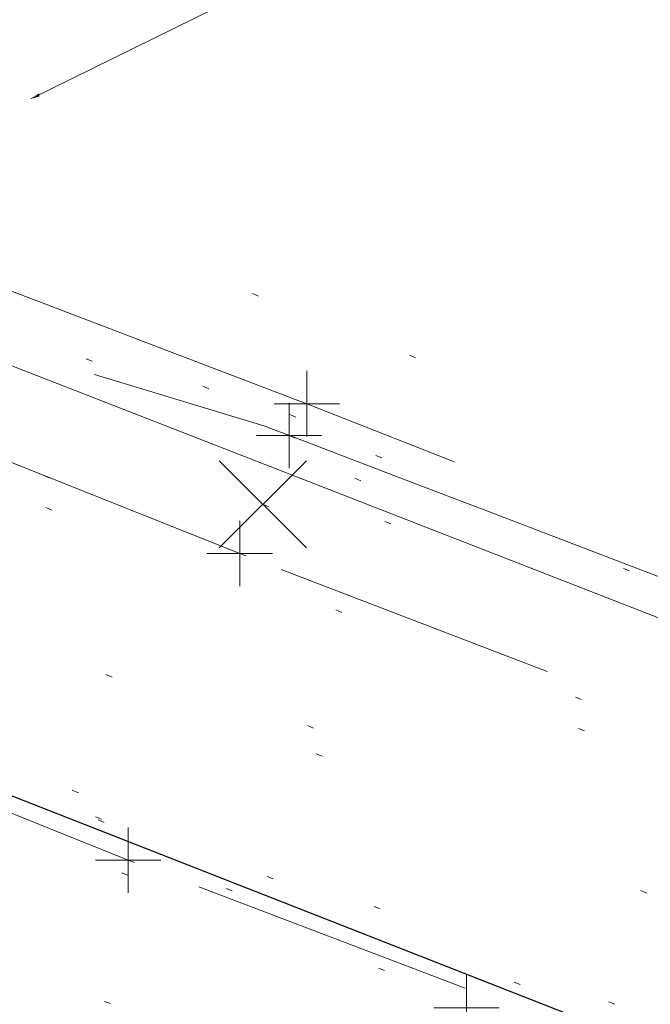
# Model space of a CAD drawing. Extents: x 413123 to 1465301, y 377724 to 504150.
# Tile 9 of 256: x 1463053 to 1463063, y 433284 to 433299. Entities that reach past the tile are written whole.
import ezdxf

# ---------------------------------------------------------------- set-up
doc = ezdxf.new("R2010")
doc.units = 0
doc.header["$MEASUREMENT"] = 0
for name, pattern in [('DGN Style 1', [8.732639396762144, 0.01453018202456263, -8.71810921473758]), ('DGN Style 3', [20.34225483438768, 14.53018202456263, -5.812072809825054]), ('DGN Style 5', [10.171127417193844, 4.35905460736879, -5.812072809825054]), ('ohcombex', [0])]:
    doc.linetypes.add(name, pattern=pattern)
for name, color, linetype, lineweight in [('DR_X_Text', 7, 'Continuous', 0), ('DT_X_Contour_Minor', 136, 'DGN Style 3', 0), ('DT_X_Terrain_Ground_Line', 92, 'DGN Style 3', 13), ('PV_X_Curb', 120, 'DGN Style 1', 0), ('PV_X_EOP', 7, 'DGN Style 3', 0), ('PV_X_Walk', 120, 'DGN Style 5', 0), ('SV_X_Random_Point (Construction)', 7, 'Continuous', 0), ('UT_X_Overhead_Combined', 30, 'ohcombex', 0)]:
    doc.layers.add(name, color=color, linetype=linetype, lineweight=lineweight)
for name, color, linetype, lineweight, transparency in [('SV_Observation (Construction)', 97, 'DGN Style 1', 0, 0.9), ('SV_Setup (Construction)', 4, 'Continuous', 30, 0.9), ('SV_X_Shot_Marker (Construction)', 40, 'Continuous', 0, 0.5)]:
    doc.layers.add(name, color=color, linetype=linetype, lineweight=lineweight, transparency=transparency)
doc.styles.add('X_Straight-Normal LS 0.50_0', font='calibril.ttf')
doc.dimstyles.new('X_Dec-0  Masked  Straight', dxfattribs={"dimtxt": 0.13999972, "dimasz": 0.13999972, "dimexe": 0.06999986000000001, "dimexo": 0.06999986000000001, "dimgap": 0.06999986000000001, "dimtad": 1, "dimdec": 0, "dimzin": 3, "dimdsep": 46, "dimtxsty": 'X_Straight-Normal LS 0.50_0', "dimcen": 0, "dimclrd": 7, "dimclre": 7, "dimaunit": 1, "dimadec": 4, "dimazin": 2, "dimtfac": 1, "dimtdec": 0, "dimtofl": 0, "dimtmove": 1, "dimatfit": 1, "dimfxl": 1, "dimtolj": 1, "dimtzin": 3, "dimlwd": 0, "dimlwe": 0, "dimarcsym": 0})

# ---------------------------------------------------------------- blocks, each defined once
blk = doc.blocks.new('SVPT_2621')
at = {"layer": 'SV_X_Shot_Marker (Construction)', "transparency": 33554495}
for p, q in [((0, 0.02499999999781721), (0, -0.02500000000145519)), ((-0.02499999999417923, -3.637978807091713e-12), (0.02500000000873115, -3.637978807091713e-12))]:
    blk.add_line(p, q, dxfattribs=at)
blk.add_point((0, -3.637978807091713e-12), dxfattribs=at)
blk = doc.blocks.new('SVPT_2625')
at = {"layer": 'SV_X_Shot_Marker (Construction)', "transparency": 33554495}
for p, q in [((0, 0.02500000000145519), (0, -0.02500000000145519)), ((-0.02499999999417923, 0), (0.02500000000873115, 0))]:
    blk.add_line(p, q, dxfattribs=at)
blk.add_point((0, 0), dxfattribs=at)
blk = doc.blocks.new('SVPT_2626')
at = {"layer": 'SV_X_Shot_Marker (Construction)', "transparency": 33554495}
for p, q in [((0, 0.02500000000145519), (0, -0.02499999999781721)), ((-0.02500000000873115, 3.637978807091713e-12), (0.02499999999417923, 3.637978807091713e-12))]:
    blk.add_line(p, q, dxfattribs=at)
blk.add_point((0, 3.637978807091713e-12), dxfattribs=at)
blk = doc.blocks.new('X_570')
at = {"layer": 'SV_X_Random_Point (Construction)', "color": 7, "linetype": 'Continuous', "lineweight": 0, "transparency": 33554559}
for p, q in [((-0.03333333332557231, -0.03337499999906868), (0.03333333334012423, 0.03337499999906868)), ((-0.03333333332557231, 0.03337499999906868), (0.03333333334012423, -0.03337499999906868))]:
    blk.add_line(p, q, dxfattribs=at)
blk = doc.blocks.new('SVPT_2627')
at = {"layer": 'SV_X_Shot_Marker (Construction)', "transparency": 33554495}
for p, q in [((0, 0.02500000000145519), (0, -0.02500000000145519)), ((-0.02500000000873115, 0), (0.02499999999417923, 0))]:
    blk.add_line(p, q, dxfattribs=at)
blk.add_point((0, 0), dxfattribs=at)
blk = doc.blocks.new('SVPT_2628')
at = {"layer": 'SV_X_Shot_Marker (Construction)', "transparency": 33554495}
for p, q in [((0, 0.02500000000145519), (0, -0.02500000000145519)), ((-0.02500000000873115, 0), (0.02499999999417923, 0))]:
    blk.add_line(p, q, dxfattribs=at)
blk.add_point((0, 0), dxfattribs=at)
blk = doc.blocks.new('*U5554', base_point=(1463158.719041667, 433438.2508333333, 579.5851666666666))
at = {"layer": 'DT_X_Contour_Minor', "elevation": 570.9999999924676, "flags": 128}
blk.add_lwpolyline([(1463009.796472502, 433261.168875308), (1463011.78215817, 433264.6803894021), (1463012.18799321, 433265.3971872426), (1463012.554490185, 433266.042646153), (1463012.881649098, 433266.6167661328), (1463013.169469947, 433267.1195471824), (1463014.420845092, 433269.2994012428), (1463019.893459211, 433272.9254937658), (1463020.153204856, 433274.935593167), (1463020.202159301, 433275.3127671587), (1463020.237703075, 433275.5828179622), (1463020.259836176, 433275.7457455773), (1463020.268558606, 433275.801550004), (1463020.273937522, 433275.8075308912), (1463020.286973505, 433275.8255635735), (1463020.322047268, 433275.8751759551), (1463020.37915881, 433275.9563680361), (1463020.458308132, 433276.0691398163), (1463020.698756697, 433276.4119708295), (1463020.868266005, 433276.5477448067), (1463021.196457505, 433276.6979434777), (1463021.683331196, 433276.862566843), (1463022.32888708, 433277.0416149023), (1463024.261945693, 433277.5383093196), (1463024.897747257, 433277.7013984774), (1463025.355357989, 433277.8181451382), (1463025.634777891, 433277.8885493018), (1463025.73600696, 433277.9126109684), (1463025.792630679, 433277.9167662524), (1463025.810514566, 433277.9236829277), (1463025.952399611, 433278.0738978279), (1463026.370390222, 433278.5215782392), (1463027.064486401, 433279.2667241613), (1463028.034688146, 433280.3093355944), (1463033.206542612, 433285.8689418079), (1463036.811969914, 433288.1031858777), (1463037.519382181, 433288.5539021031), (1463038.096435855, 433288.9485176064), (1463038.543130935, 433289.2870323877), (1463038.85946742, 433289.5694464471), (1463039.529219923, 433290.2477496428), (1463039.763360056, 433290.4733799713), (1463039.963466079, 433290.6415435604), (1463040.129537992, 433290.7522404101), (1463040.261575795, 433290.8054705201), (1463040.568297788, 433290.8707951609), (1463040.712714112, 433290.8856973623), (1463040.915921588, 433290.8814104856), (1463041.177920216, 433290.8579345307), (1463041.498709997, 433290.8152694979), (1463043.132908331, 433290.5713914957), (1463043.812184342, 433291.1962678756), (1463043.979676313, 433291.3734929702), (1463044.191033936, 433291.6373640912), (1463044.446257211, 433291.9878812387), (1463044.745346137, 433292.4250444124), (1463046.243447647, 433294.6673132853), (1463047.752313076, 433294.8105423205), (1463048.054738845, 433294.8353149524), (1463048.315359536, 433294.848248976), (1463048.534175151, 433294.8493443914), (1463048.71118569, 433294.8386011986), (1463049.127473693, 433294.794167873), (1463049.408280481, 433294.7356881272), (1463049.938484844, 433294.5935738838), (1463050.718086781, 433294.3678251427), (1463051.747086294, 433294.0584419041), (1463057.131011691, 433292.4195062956), (1463057.385113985, 433292.3253271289), (1463057.433293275, 433292.3074966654), (1463057.468930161, 433292.2943677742), (1463057.492024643, 433292.2859404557), (1463057.502576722, 433292.2822147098), (1463057.513992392, 433292.2785481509), (1463057.714762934, 433292.2018868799), (1463058.308512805, 433291.974652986), (1463059.295242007, 433291.5968464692), (1463060.674950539, 433291.0684673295), (1463064.878145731, 433289.4586927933), (1463066.328404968, 433288.9036778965), (1463067.526786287, 433288.4459641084), (1463068.473289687, 433288.0855514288), (1463069.167915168, 433287.8224398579), (1463070.684412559, 433287.2505438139), (1463071.409318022, 433286.9757210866), (1463072.446661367, 433286.5801749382), (1463073.796442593, 433286.0639053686), (1463075.458661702, 433285.4269123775), (1463080.307829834, 433283.5672998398), (1463082.112742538, 433282.8765559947), (1463083.890604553, 433282.1990338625), (1463085.641415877, 433281.5347334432), (1463087.365176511, 433280.8836547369), (1463091.925803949, 433279.1650738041), (1463093.522109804, 433278.5610658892), (1463094.89055679, 433278.0379778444), (1463096.031144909, 433277.5958096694), (1463096.943874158, 433277.2345613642), (1463099.074007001, 433276.3791257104), (1463100.004027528, 433276.0082480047), (1463101.196489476, 433275.5371916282), (1463102.651392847, 433274.9659565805), (1463104.36873764, 433274.294542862), (1463109.298245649, 433272.3705347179), (1463111.0014606, 433271.7017367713), (1463112.413974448, 433271.1383490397), (1463113.535787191, 433270.680371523), (1463114.366898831, 433270.3278042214), (1463116.195595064, 433269.5281717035), (1463116.827831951, 433269.2529667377), (1463117.353020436, 433269.0270762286), (1463117.771160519, 433268.8505001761), (1463118.0822522, 433268.7232385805), (1463118.769098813, 433268.449626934), (1463119.233134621, 433268.2659624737), (1463120.110107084, 433267.9201778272), (1463121.400016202, 433267.4122729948), (1463123.102861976, 433266.7422479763), (1463128.194366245, 433264.7393543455), (1463129.906589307, 433264.0691726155), (1463131.22463029, 433263.5607976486), (1463132.148489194, 433263.2142294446), (1463132.67816602, 433263.0294680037), (1463133.565061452, 433262.7525131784), (1463134.136427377, 433262.5542813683), (1463135.185353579, 433262.1673020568), (1463136.711840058, 433261.5915752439), (1463138.715886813, 433260.8271009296), (1463149.18241232, 433256.819143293)], dxfattribs=at)

msp = doc.modelspace()

# ---------------------------------------------------------------- linework, layer by layer
at = {"layer": 'PV_X_Curb'}
for points, knots in [([(1463034.114341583, 433358.5354235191, 570.967442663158), (1463034.382762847, 433357.8525596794, 570.9829174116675), (1463034.902669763, 433356.6746703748, 570.9791408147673), (1463036.322057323, 433354.5205973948, 570.6849760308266), (1463037.748960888, 433352.2020754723, 570.6878951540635), (1463040.018756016, 433349.1857511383, 570.9427811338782), (1463042.639031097, 433346.7780487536, 570.7955674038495), (1463044.970687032, 433345.5933757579, 570.8824061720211), (1463045.921303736, 433345.2188641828, 570.878208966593), (1463051.106075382, 433343.1762354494, 570.8553169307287), (1463056.290847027, 433341.1336067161, 570.8324248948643), (1463061.475618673, 433339.0909779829, 570.809532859), (1463062.018547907, 433338.9041474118, 570.7725412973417), (1463062.561477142, 433338.7173168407, 570.7355497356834), (1463063.104406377, 433338.5304862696, 570.6985581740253), (1463069.657625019, 433335.9461940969, 570.7210719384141), (1463076.21084366, 433333.3619019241, 570.7435857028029), (1463082.764062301, 433330.7776097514, 570.7660994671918), (1463087.246478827, 433329.0023655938, 570.8028168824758), (1463091.728895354, 433327.2271214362, 570.8395342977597), (1463096.211311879, 433325.4518772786, 570.8762517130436), (1463096.878442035, 433325.1897515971, 570.9638925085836), (1463097.545572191, 433324.9276259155, 571.0515333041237), (1463098.212702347, 433324.6655002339, 571.1391740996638), (1463104.831686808, 433322.094946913, 571.1640382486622), (1463111.45067127, 433319.524393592, 571.1889023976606), (1463118.069655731, 433316.953840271, 571.2137665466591), (1463125.957183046, 433313.9138789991, 571.1851535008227), (1463133.844710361, 433310.8739177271, 571.1565404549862), (1463141.732237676, 433307.8339564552, 571.1279274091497), (1463145.767175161, 433306.241790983, 571.1313455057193), (1463149.802112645, 433304.6496255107, 571.134763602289), (1463153.83705013, 433303.0574600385, 571.1381816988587), (1463154.355066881, 433302.8054079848, 571.0924572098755), (1463154.873083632, 433302.5533559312, 571.0467327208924), (1463155.391100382, 433302.3013038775, 571.0010082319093), (1463159.740180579, 433300.5574304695, 571.007755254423), (1463164.089260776, 433298.8135570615, 571.0145022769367), (1463168.438340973, 433297.0696836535, 571.0212492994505), (1463173.76020955, 433294.9893866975, 571.0517121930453), (1463179.082078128, 433292.9090897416, 571.0821750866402), (1463184.403946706, 433290.8287927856, 571.1126379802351), (1463184.927832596, 433290.6024130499, 571.183469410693), (1463185.451718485, 433290.3760333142, 571.254300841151), (1463185.975604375, 433290.1496535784, 571.3251322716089), (1463193.283059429, 433287.4009373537, 571.3274320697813), (1463200.590514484, 433284.6522211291, 571.3297318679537), (1463207.897969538, 433281.9035049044, 571.3320316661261), (1463214.611583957, 433279.3049910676, 571.3660593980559), (1463221.325198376, 433276.7064772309, 571.4000871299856), (1463228.038812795, 433274.1079633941, 571.4341148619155), (1463234.876881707, 433271.4003319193, 571.5030017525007), (1463241.714950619, 433268.6927004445, 571.5718886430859), (1463248.553019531, 433265.9850689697, 571.6407755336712), (1463252.53367608, 433264.4224603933, 571.6987979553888), (1463256.514332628, 433262.8598518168, 571.7568203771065), (1463260.494989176, 433261.2972432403, 571.8148427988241), (1463261.18962272, 433261.0748617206, 571.7422662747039), (1463261.884256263, 433260.8524802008, 571.6696897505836), (1463262.578889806, 433260.6300986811, 571.5971132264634), (1463267.974277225, 433258.4984942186, 571.5913249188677), (1463273.369664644, 433256.3668897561, 571.5855366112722), (1463278.765052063, 433254.2352852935, 571.5797483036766), (1463284.039124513, 433252.1341649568, 571.626583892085), (1463289.313196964, 433250.0330446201, 571.6734194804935), (1463294.587269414, 433247.9319242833, 571.7202550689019), (1463295.147837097, 433247.7325865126, 571.8045569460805), (1463295.70840478, 433247.533248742, 571.8888588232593), (1463296.268972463, 433247.3339109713, 571.9731607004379), (1463303.262539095, 433244.6091737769, 572.0038664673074), (1463310.256105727, 433241.8844365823, 572.034572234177), (1463317.249672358, 433239.1596993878, 572.0652780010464), (1463324.8255847, 433236.206749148, 572.1003223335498), (1463332.401497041, 433233.2537989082, 572.1353666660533), (1463339.977409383, 433230.3008486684, 572.1704109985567), (1463346.624217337, 433227.6724527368, 572.1699621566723), (1463353.271025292, 433225.044056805, 572.1695133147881), (1463359.917833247, 433222.4156608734, 572.1690644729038), (1463363.666535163, 433220.9685334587, 572.1740861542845), (1463367.415237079, 433219.521406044, 572.1791078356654), (1463371.163938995, 433218.0742786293, 572.1841295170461), (1463371.754596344, 433217.8301906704, 572.1047293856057), (1463372.345253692, 433217.5861027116, 572.0253292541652), (1463372.935911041, 433217.3420147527, 571.9459291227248), (1463380.338603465, 433214.4611246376, 571.9041823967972), (1463387.741295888, 433211.5802345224, 571.8624356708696), (1463395.143988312, 433208.6993444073, 571.8206889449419), (1463403.121855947, 433205.5721027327, 571.8539167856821), (1463411.099723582, 433202.4448610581, 571.8871446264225), (1463419.077591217, 433199.3176193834, 571.9203724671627), (1463419.407565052, 433199.1647159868, 571.9396248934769), (1463419.737538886, 433199.0118125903, 571.9588773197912), (1463420.067512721, 433198.8589091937, 571.9781297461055)], [0, 0, 0, 0, 0.004163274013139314, 0.007301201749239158, 0.0146979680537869, 0.01957460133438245, 0.02877745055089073, 0.03448275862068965, 0.03448275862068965, 0.03448275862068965, 0.06896551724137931, 0.06896551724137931, 0.06896551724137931, 0.1034482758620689, 0.1034482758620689, 0.1034482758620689, 0.1379310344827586, 0.1379310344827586, 0.1379310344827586, 0.1724137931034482, 0.1724137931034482, 0.1724137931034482, 0.2068965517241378, 0.2068965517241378, 0.2068965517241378, 0.2413793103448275, 0.2413793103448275, 0.2413793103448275, 0.2758620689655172, 0.2758620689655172, 0.2758620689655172, 0.3103448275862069, 0.3103448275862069, 0.3103448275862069, 0.3448275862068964, 0.3448275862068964, 0.3448275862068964, 0.3793103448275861, 0.3793103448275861, 0.3793103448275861, 0.4137931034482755, 0.4137931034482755, 0.4137931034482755, 0.4482758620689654, 0.4482758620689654, 0.4482758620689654, 0.4827586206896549, 0.4827586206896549, 0.4827586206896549, 0.5172413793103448, 0.5172413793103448, 0.5172413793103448, 0.5517241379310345, 0.5517241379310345, 0.5517241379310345, 0.5862068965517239, 0.5862068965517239, 0.5862068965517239, 0.6206896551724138, 0.6206896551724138, 0.6206896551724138, 0.6551724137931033, 0.6551724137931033, 0.6551724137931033, 0.6896551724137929, 0.6896551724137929, 0.6896551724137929, 0.7241379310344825, 0.7241379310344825, 0.7241379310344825, 0.7586206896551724, 0.7586206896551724, 0.7586206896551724, 0.7931034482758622, 0.7931034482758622, 0.7931034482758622, 0.8275862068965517, 0.8275862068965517, 0.8275862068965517, 0.8620689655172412, 0.8620689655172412, 0.8620689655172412, 0.8965517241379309, 0.8965517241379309, 0.8965517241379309, 0.9310344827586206, 0.9310344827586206, 0.9310344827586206, 0.9655172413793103, 0.9655172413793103, 0.9655172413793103, 1, 1, 1, 1]), ([(1463694.730807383, 433042.1012902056, 573.2000085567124), (1463688.122071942, 433044.6665198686, 573.2117681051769), (1463681.5133365, 433047.2317495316, 573.2235276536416), (1463674.904601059, 433049.7969791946, 573.2352872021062), (1463669.906627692, 433051.7384291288, 573.2422034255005), (1463664.908654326, 433053.679879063, 573.249119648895), (1463659.910680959, 433055.6213289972, 573.2560358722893), (1463659.31440991, 433055.8530469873, 573.3282538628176), (1463658.718138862, 433056.0847649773, 573.400471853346), (1463658.121867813, 433056.3164829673, 573.4726898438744), (1463656.811811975, 433056.8455353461, 573.4691755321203), (1463655.501756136, 433057.3745877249, 573.4656612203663), (1463654.191700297, 433057.9036401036, 573.4621469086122), (1463647.078403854, 433060.7016199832, 573.4311409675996), (1463639.965107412, 433063.4995998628, 573.4001350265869), (1463632.851810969, 433066.2975797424, 573.3691290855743), (1463626.603526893, 433068.7760307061, 573.3262890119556), (1463620.355242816, 433071.25448167, 573.2834489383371), (1463614.10695874, 433073.7329326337, 573.2406088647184), (1463606.821724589, 433076.5483492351, 573.1778320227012), (1463599.536490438, 433079.3637658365, 573.1150551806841), (1463592.251256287, 433082.1791824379, 573.052278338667), (1463585.048675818, 433085.0513616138, 572.9767093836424), (1463577.846095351, 433087.9235407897, 572.901140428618), (1463570.643514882, 433090.7957199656, 572.8255714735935), (1463568.520856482, 433091.6009161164, 572.8136526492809), (1463566.398198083, 433092.4061122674, 572.8017338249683), (1463564.275539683, 433093.2113084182, 572.7898150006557), (1463563.658286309, 433093.4932407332, 572.723361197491), (1463563.041032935, 433093.7751730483, 572.6569073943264), (1463562.423779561, 433094.0571053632, 572.5904535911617), (1463557.897842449, 433095.8076798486, 572.5495712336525), (1463553.371905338, 433097.5582543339, 572.5086888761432), (1463548.845968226, 433099.3088288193, 572.4678065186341), (1463541.746736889, 433102.0973839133, 572.4116307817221), (1463534.647505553, 433104.8859390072, 572.3554550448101), (1463527.548274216, 433107.6744941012, 572.2992793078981), (1463527.099574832, 433107.8541490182, 572.3819727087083), (1463526.650875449, 433108.0338039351, 572.4646661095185), (1463526.202176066, 433108.2134588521, 572.5473595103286), (1463518.442801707, 433111.2934591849, 572.5872886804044), (1463510.683427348, 433114.3734595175, 572.6272178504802), (1463502.924052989, 433117.4534598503, 572.6671470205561), (1463495.101662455, 433120.5759616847, 572.6180249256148), (1463487.279271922, 433123.6984635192, 572.5689028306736), (1463479.456881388, 433126.8209653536, 572.5197807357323), (1463474.540841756, 433128.7396558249, 572.5305568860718), (1463469.624802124, 433130.6583462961, 572.5413330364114), (1463464.708762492, 433132.5770367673, 572.5521091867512), (1463464.15178183, 433132.7738995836, 572.4839343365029), (1463463.594801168, 433132.9707623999, 572.4157594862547), (1463463.037820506, 433133.1676252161, 572.3475846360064), (1463455.395093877, 433136.1460172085, 572.2965798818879), (1463447.752367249, 433139.1244092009, 572.2455751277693), (1463440.10964062, 433142.1028011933, 572.1945703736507), (1463439.463345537, 433142.3911085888, 572.2249332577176), (1463438.817050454, 433142.6794159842, 572.2552961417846), (1463438.170755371, 433142.9677233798, 572.2856590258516), (1463431.589276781, 433145.5431962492, 572.3185177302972), (1463425.007798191, 433148.1186691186, 572.351376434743), (1463418.4263196, 433150.6941419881, 572.3842351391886), (1463413.565512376, 433152.6091060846, 572.3506952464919), (1463408.704705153, 433154.5240701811, 572.3171553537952), (1463403.843897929, 433156.4390342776, 572.2836154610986), (1463402.295983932, 433157.0721267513, 572.2966227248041), (1463400.748069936, 433157.7052192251, 572.3096299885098), (1463399.20015594, 433158.3383116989, 572.3226372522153), (1463398.571326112, 433158.6030358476, 572.2531442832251), (1463397.942496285, 433158.8677599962, 572.1836513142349), (1463397.313666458, 433159.1324841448, 572.1141583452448), (1463389.499427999, 433162.1494767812, 572.1431257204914), (1463381.68518954, 433165.1664694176, 572.172093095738), (1463373.87095108, 433168.1834620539, 572.2010604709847), (1463373.202610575, 433168.4242856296, 572.2485422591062), (1463372.53427007, 433168.6651092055, 572.2960240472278), (1463371.865929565, 433168.9059327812, 572.3435058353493), (1463366.852918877, 433170.8940812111, 572.309207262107), (1463361.839908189, 433172.882229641, 572.2749086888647), (1463356.826897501, 433174.8703780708, 572.2406101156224), (1463350.263613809, 433177.4130764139, 572.2105829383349), (1463343.700330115, 433179.955774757, 572.1805557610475), (1463337.137046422, 433182.4984731, 572.1505285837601), (1463332.732110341, 433184.1753668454, 572.1399057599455), (1463328.327174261, 433185.8522605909, 572.129282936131), (1463323.922238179, 433187.5291543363, 572.1186601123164), (1463323.550514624, 433187.6736224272, 572.0672464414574), (1463323.17879107, 433187.8180905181, 572.0158327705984), (1463322.807067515, 433187.9625586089, 571.9644190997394), (1463314.242457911, 433191.4677850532, 571.9189611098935), (1463305.677848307, 433194.9730114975, 571.8735031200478), (1463297.113238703, 433198.4782379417, 571.8280451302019), (1463296.447798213, 433198.6498683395, 571.8729159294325), (1463295.782357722, 433198.8214987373, 571.917786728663), (1463295.116917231, 433198.9931291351, 571.9626575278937), (1463288.43623397, 433201.6173953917, 571.9595616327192), (1463281.755550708, 433204.2416616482, 571.9564657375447), (1463275.074867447, 433206.8659279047, 571.9533698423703), (1463270.698621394, 433208.5836220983, 571.955071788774), (1463266.322375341, 433210.3013162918, 571.9567737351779), (1463261.946129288, 433212.0190104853, 571.9584756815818), (1463261.255964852, 433212.2907585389, 571.8814296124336), (1463260.565800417, 433212.5625065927, 571.8043835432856), (1463259.875635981, 433212.8342546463, 571.7273374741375), (1463253.221984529, 433215.4661261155, 571.684237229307), (1463246.568333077, 433218.0979975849, 571.6411369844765), (1463239.914681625, 433220.7298690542, 571.5980367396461), (1463232.697418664, 433223.5591135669, 571.584901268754), (1463225.480155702, 433226.3883580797, 571.5717657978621), (1463218.262892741, 433229.2176025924, 571.5586303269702), (1463212.689928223, 433231.3845503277, 571.501804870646), (1463207.116963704, 433233.5514980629, 571.4449794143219), (1463201.543999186, 433235.7184457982, 571.3881539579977), (1463197.702392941, 433237.2969398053, 571.3824755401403), (1463193.860786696, 433238.8754338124, 571.376797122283), (1463190.01918045, 433240.4539278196, 571.3711187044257), (1463189.420555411, 433240.6641899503, 571.4587546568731), (1463188.821930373, 433240.874452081, 571.5463906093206), (1463188.223305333, 433241.0847142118, 571.6340265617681), (1463185.054584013, 433242.3131517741, 571.6250500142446), (1463181.885862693, 433243.5415893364, 571.6160734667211), (1463178.717141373, 433244.7700268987, 571.6070969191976), (1463171.181422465, 433247.7347391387, 571.5342143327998), (1463163.645703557, 433250.6994513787, 571.4613317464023), (1463156.10998465, 433253.6641636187, 571.3884491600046), (1463148.761307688, 433256.5197229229, 571.322577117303), (1463141.412630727, 433259.3752822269, 571.2567050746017), (1463134.063953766, 433262.2308415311, 571.1908330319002), (1463126.984343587, 433264.9936274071, 571.2120531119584), (1463119.904733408, 433267.756413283, 571.2332731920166), (1463112.82512323, 433270.519199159, 571.2544932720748), (1463106.948373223, 433272.8554993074, 571.272380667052), (1463101.071623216, 433275.1917994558, 571.290268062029), (1463095.19487321, 433277.5280996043, 571.3081554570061), (1463087.382378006, 433280.5556578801, 571.2445784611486), (1463079.569882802, 433283.583216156, 571.1810014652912), (1463071.757387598, 433286.6107744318, 571.1174244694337), (1463067.011834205, 433288.4980060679, 571.0790224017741), (1463062.266280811, 433290.385237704, 571.0406203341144), (1463057.520727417, 433292.27246934, 571.0022182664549), (1463052.596696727, 433294.1302708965, 570.9741905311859), (1463047.672666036, 433295.988072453, 570.946162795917), (1463042.748635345, 433297.8458740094, 570.9181350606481), (1463040.996474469, 433298.028892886, 570.6600759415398), (1463037.884741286, 433298.0614564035, 570.3732611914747), (1463033.533792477, 433297.4811137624, 570.213053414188), (1463028.578927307, 433295.8351240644, 570.8846791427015), (1463025.750437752, 433293.3300609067, 570.5443428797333), (1463024.222435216, 433291.00068514, 570.5092220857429), (1463023.412434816, 433289.7658735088, 570.490604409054), (1463022.602434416, 433288.5310618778, 570.4719867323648), (1463021.792434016, 433287.2962502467, 570.4533690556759), (1463021.001432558, 433285.3732457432, 570.5012869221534), (1463020.2104311, 433283.4502412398, 570.549204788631), (1463019.419429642, 433281.5272367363, 570.5971226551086), (1463018.531487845, 433279.3825151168, 570.6481372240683), (1463017.643546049, 433277.2377934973, 570.6991517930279), (1463016.755604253, 433275.0930718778, 570.7501663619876), (1463014.741467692, 433270.0950215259, 570.9656913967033), (1463012.727331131, 433265.096971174, 571.181216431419), (1463010.71319457, 433260.0989208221, 571.3967414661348)], [0, 0, 0, 0, 0.01923076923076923, 0.01923076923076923, 0.01923076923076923, 0.03846153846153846, 0.03846153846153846, 0.03846153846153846, 0.05769230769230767, 0.05769230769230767, 0.05769230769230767, 0.07692307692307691, 0.07692307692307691, 0.07692307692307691, 0.09615384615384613, 0.09615384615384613, 0.09615384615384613, 0.1153846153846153, 0.1153846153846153, 0.1153846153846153, 0.1346153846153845, 0.1346153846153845, 0.1346153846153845, 0.1538461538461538, 0.1538461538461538, 0.1538461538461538, 0.1730769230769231, 0.1730769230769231, 0.1730769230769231, 0.1923076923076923, 0.1923076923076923, 0.1923076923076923, 0.2115384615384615, 0.2115384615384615, 0.2115384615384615, 0.2307692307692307, 0.2307692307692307, 0.2307692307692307, 0.25, 0.25, 0.25, 0.269230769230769, 0.269230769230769, 0.269230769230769, 0.2884615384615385, 0.2884615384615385, 0.2884615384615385, 0.3076923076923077, 0.3076923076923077, 0.3076923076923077, 0.3269230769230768, 0.3269230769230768, 0.3269230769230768, 0.3461538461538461, 0.3461538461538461, 0.3461538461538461, 0.3653846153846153, 0.3653846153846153, 0.3653846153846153, 0.3846153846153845, 0.3846153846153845, 0.3846153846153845, 0.4038461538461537, 0.4038461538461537, 0.4038461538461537, 0.423076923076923, 0.423076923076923, 0.423076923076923, 0.4423076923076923, 0.4423076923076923, 0.4423076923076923, 0.4615384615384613, 0.4615384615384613, 0.4615384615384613, 0.4807692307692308, 0.4807692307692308, 0.4807692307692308, 0.5, 0.5, 0.5, 0.5192307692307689, 0.5192307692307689, 0.5192307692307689, 0.538461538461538, 0.538461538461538, 0.538461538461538, 0.5576923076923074, 0.5576923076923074, 0.5576923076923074, 0.576923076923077, 0.576923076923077, 0.576923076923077, 0.5961538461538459, 0.5961538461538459, 0.5961538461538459, 0.6153846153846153, 0.6153846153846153, 0.6153846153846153, 0.6346153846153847, 0.6346153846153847, 0.6346153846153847, 0.6538461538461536, 0.6538461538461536, 0.6538461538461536, 0.673076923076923, 0.673076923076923, 0.673076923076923, 0.6923076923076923, 0.6923076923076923, 0.6923076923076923, 0.7115384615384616, 0.7115384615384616, 0.7115384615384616, 0.7307692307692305, 0.7307692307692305, 0.7307692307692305, 0.7499999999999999, 0.7499999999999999, 0.7499999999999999, 0.7692307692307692, 0.7692307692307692, 0.7692307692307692, 0.7884615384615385, 0.7884615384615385, 0.7884615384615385, 0.8076923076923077, 0.8076923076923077, 0.8076923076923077, 0.826923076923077, 0.826923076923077, 0.826923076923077, 0.846153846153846, 0.846153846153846, 0.846153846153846, 0.8653846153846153, 0.8653846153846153, 0.8653846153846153, 0.8846153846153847, 0.8846153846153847, 0.8846153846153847, 0.9038461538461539, 0.9038461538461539, 0.9038461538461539, 0.9087225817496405, 0.9125585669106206, 0.9159702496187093, 0.9230769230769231, 0.9230769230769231, 0.9230769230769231, 0.9423076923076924, 0.9423076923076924, 0.9423076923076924, 0.9615384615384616, 0.9615384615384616, 0.9615384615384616, 0.9807692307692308, 0.9807692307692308, 0.9807692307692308, 1, 1, 1, 1])]:
    msp.add_open_spline(points, degree=3, knots=knots, dxfattribs=at)
at = {"layer": 'PV_X_EOP'}
for points, knots in [([(1463033.539703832, 433358.668730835, 570.9312826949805), (1463033.78085339, 433357.7791180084, 570.9319642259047), (1463034.311810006, 433356.414696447, 570.9129230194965), (1463035.936664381, 433354.210215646, 570.7574772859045), (1463037.392149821, 433351.9520015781, 570.7191112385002), (1463039.598433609, 433348.7987445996, 570.7996873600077), (1463042.441302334, 433346.5539274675, 570.6747714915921), (1463044.712350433, 433345.0075174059, 570.6881225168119), (1463045.691659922, 433344.6760572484, 570.6008205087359), (1463046.330306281, 433344.4598990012, 570.5438874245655), (1463046.96895264, 433344.243740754, 570.486954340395), (1463047.607598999, 433344.0275825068, 570.4300212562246), (1463047.46569072, 433343.5095853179, 570.4737916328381), (1463047.32378244, 433342.9915881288, 570.5175620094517), (1463047.181874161, 433342.4735909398, 570.5613323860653), (1463047.962688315, 433342.1715041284, 570.5523071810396), (1463048.74350247, 433341.8694173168, 570.5432819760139), (1463049.524316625, 433341.5673305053, 570.5342567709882), (1463049.723445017, 433342.0454324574, 570.5031497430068), (1463049.92257341, 433342.5235344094, 570.4720427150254), (1463050.121701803, 433343.0016363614, 570.4409356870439), (1463054.363252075, 433341.3299102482, 570.4898514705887), (1463058.604802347, 433339.658184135, 570.5387672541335), (1463062.84635262, 433337.9864580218, 570.5876830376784), (1463069.380437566, 433335.4247592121, 570.6248076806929), (1463075.914522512, 433332.8630604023, 570.6619323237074), (1463082.448607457, 433330.3013615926, 570.699056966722), (1463087.637972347, 433328.22388055, 570.7205322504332), (1463092.827337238, 433326.1463995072, 570.7420075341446), (1463098.016702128, 433324.0689184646, 570.7634828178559), (1463104.657268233, 433321.5116641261, 570.769767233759), (1463111.297834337, 433318.9544097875, 570.7760516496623), (1463117.938400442, 433316.3971554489, 570.7823360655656), (1463125.924840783, 433313.2674390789, 570.73748834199), (1463133.911281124, 433310.1377227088, 570.6926406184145), (1463141.897721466, 433307.0080063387, 570.647792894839), (1463141.717745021, 433306.5125578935, 570.6799613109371), (1463141.537768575, 433306.0171094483, 570.7121297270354), (1463141.35779213, 433305.5216610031, 570.7442981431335), (1463142.229950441, 433305.2201381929, 570.7485050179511), (1463143.102108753, 433304.9186153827, 570.7527118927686), (1463143.974267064, 433304.6170925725, 570.7569187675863), (1463144.185348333, 433305.0788176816, 570.735481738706), (1463144.396429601, 433305.5405427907, 570.7140447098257), (1463144.607510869, 433306.0022678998, 570.6926076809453), (1463147.58473388, 433304.8543661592, 570.7341019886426), (1463150.56195689, 433303.7064644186, 570.7755962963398), (1463153.539179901, 433302.558562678, 570.817090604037), (1463158.44037952, 433300.5705139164, 570.826934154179), (1463163.341579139, 433298.5824651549, 570.8367777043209), (1463168.242778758, 433296.5944163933, 570.8466212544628), (1463174.091388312, 433294.2251577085, 570.8787504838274), (1463179.939997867, 433291.8558990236, 570.9108797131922), (1463185.788607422, 433289.4866403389, 570.9430089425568), (1463193.090936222, 433286.8080451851, 571.0096381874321), (1463200.393265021, 433284.1294500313, 571.0762674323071), (1463207.695593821, 433281.4508548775, 571.1428966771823), (1463214.34865388, 433278.828976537, 571.1804566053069), (1463221.001713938, 433276.2070981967, 571.2180165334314), (1463227.654773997, 433273.5852198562, 571.2555764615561), (1463234.593717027, 433270.8614597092, 571.311327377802), (1463241.532660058, 433268.1376995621, 571.3670782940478), (1463248.471603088, 433265.413939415, 571.4228292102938), (1463251.006317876, 433264.4249023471, 571.4376305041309), (1463253.541032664, 433263.4358652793, 571.452431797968), (1463256.075747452, 433262.4468282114, 571.4672330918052), (1463255.94008792, 433261.9072334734, 571.4705339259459), (1463255.804428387, 433261.3676387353, 571.4738347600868), (1463255.668768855, 433260.8280439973, 571.4771355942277), (1463256.445551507, 433260.5848901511, 571.4871075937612), (1463257.222334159, 433260.3417363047, 571.4970795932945), (1463257.999116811, 433260.0985824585, 571.507051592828), (1463258.226294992, 433260.5106164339, 571.4958264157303), (1463258.453473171, 433260.9226504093, 571.4846012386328), (1463258.680651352, 433261.3346843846, 571.4733760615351), (1463259.925804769, 433260.8493021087, 571.4829525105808), (1463261.170958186, 433260.3639198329, 571.4925289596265), (1463262.416111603, 433259.878537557, 571.5021054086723), (1463267.791649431, 433257.7869022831, 571.5241727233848), (1463273.167187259, 433255.6952670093, 571.5462400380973), (1463278.542725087, 433253.6036317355, 571.5683073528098), (1463284.352399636, 433251.3217999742, 571.5814787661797), (1463290.162074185, 433249.039968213, 571.5946501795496), (1463295.971748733, 433246.7581364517, 571.6078215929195), (1463302.949122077, 433244.0521724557, 571.6351321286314), (1463309.926495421, 433241.3462084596, 571.6624426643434), (1463316.903868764, 433238.6402444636, 571.6897532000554), (1463324.563747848, 433235.6405621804, 571.7285381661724), (1463332.223626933, 433232.6408798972, 571.7673231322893), (1463339.883506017, 433229.641197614, 571.8061080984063), (1463346.449952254, 433227.0690864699, 571.8205958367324), (1463353.01639849, 433224.4969753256, 571.8350835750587), (1463359.582844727, 433221.9248641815, 571.8495713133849), (1463363.961849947, 433220.2403229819, 571.8408310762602), (1463368.340855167, 433218.5557817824, 571.8320908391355), (1463372.719860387, 433216.8712405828, 571.8233506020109), (1463380.126525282, 433213.9587859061, 571.7905530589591), (1463387.533190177, 433211.0463312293, 571.7577555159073), (1463394.939855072, 433208.1338765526, 571.7249579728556), (1463402.425974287, 433205.1637758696, 571.7534560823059), (1463409.912093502, 433202.1936751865, 571.7819541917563), (1463417.398212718, 433199.2235745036, 571.8104523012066), (1463417.229394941, 433198.7682275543, 571.8194733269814), (1463417.060577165, 433198.3128806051, 571.8284943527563), (1463416.891759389, 433197.8575336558, 571.8375153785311), (1463417.692446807, 433197.4966240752, 571.8487103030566), (1463418.493134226, 433197.1357144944, 571.859905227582), (1463419.293821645, 433196.7748049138, 571.8711001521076), (1463419.475032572, 433197.247288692, 571.8477905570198), (1463419.6562435, 433197.7197724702, 571.8244809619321), (1463419.837454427, 433198.1922562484, 571.8011713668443), (1463419.83781155, 433198.2226624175, 571.7953862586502), (1463419.838168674, 433198.2530685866, 571.789601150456), (1463419.838525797, 433198.2834747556, 571.7838160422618)], [0, 0, 0, 0, 0.003968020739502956, 0.006425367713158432, 0.01199892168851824, 0.01581541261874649, 0.02326256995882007, 0.02777777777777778, 0.02777777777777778, 0.02777777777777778, 0.05555555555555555, 0.05555555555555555, 0.05555555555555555, 0.08333333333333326, 0.08333333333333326, 0.08333333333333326, 0.1111111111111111, 0.1111111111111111, 0.1111111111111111, 0.1388888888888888, 0.1388888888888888, 0.1388888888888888, 0.1666666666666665, 0.1666666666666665, 0.1666666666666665, 0.1944444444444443, 0.1944444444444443, 0.1944444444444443, 0.2222222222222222, 0.2222222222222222, 0.2222222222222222, 0.25, 0.25, 0.25, 0.2777777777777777, 0.2777777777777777, 0.2777777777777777, 0.3055555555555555, 0.3055555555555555, 0.3055555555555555, 0.333333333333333, 0.333333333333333, 0.333333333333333, 0.3611111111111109, 0.3611111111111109, 0.3611111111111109, 0.3888888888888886, 0.3888888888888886, 0.3888888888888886, 0.4166666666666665, 0.4166666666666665, 0.4166666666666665, 0.4444444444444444, 0.4444444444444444, 0.4444444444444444, 0.472222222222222, 0.472222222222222, 0.472222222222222, 0.5, 0.5, 0.5, 0.5277777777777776, 0.5277777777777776, 0.5277777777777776, 0.5555555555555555, 0.5555555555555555, 0.5555555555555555, 0.5833333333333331, 0.5833333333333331, 0.5833333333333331, 0.6111111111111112, 0.6111111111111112, 0.6111111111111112, 0.638888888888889, 0.638888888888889, 0.638888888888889, 0.6666666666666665, 0.6666666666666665, 0.6666666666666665, 0.6944444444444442, 0.6944444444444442, 0.6944444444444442, 0.722222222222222, 0.722222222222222, 0.722222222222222, 0.7499999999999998, 0.7499999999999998, 0.7499999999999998, 0.7777777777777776, 0.7777777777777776, 0.7777777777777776, 0.8055555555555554, 0.8055555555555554, 0.8055555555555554, 0.8333333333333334, 0.8333333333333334, 0.8333333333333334, 0.861111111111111, 0.861111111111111, 0.861111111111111, 0.8888888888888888, 0.8888888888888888, 0.8888888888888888, 0.9166666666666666, 0.9166666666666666, 0.9166666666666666, 0.9444444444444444, 0.9444444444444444, 0.9444444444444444, 0.9722222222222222, 0.9722222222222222, 0.9722222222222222, 1, 1, 1, 1]), ([(1463695.37345491, 433042.3269481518, 573.2056029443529), (1463695.118355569, 433042.4173281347, 573.1929567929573), (1463694.863256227, 433042.5077081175, 573.1803106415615), (1463694.608156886, 433042.5980881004, 573.1676644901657), (1463688.127196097, 433045.133574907, 573.1638691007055), (1463681.646235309, 433047.6690617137, 573.1600737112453), (1463675.165274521, 433050.2045485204, 573.1562783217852), (1463668.255959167, 433052.9440202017, 573.1540820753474), (1463661.346643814, 433055.6834918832, 573.1518858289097), (1463654.437328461, 433058.4229635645, 573.149689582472), (1463647.338400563, 433061.2071824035, 573.1301154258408), (1463640.239472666, 433063.9914012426, 573.1105412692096), (1463633.140544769, 433066.7756200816, 573.0909671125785), (1463626.823799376, 433069.2202639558, 573.0453158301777), (1463620.507053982, 433071.6649078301, 572.999664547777), (1463614.190308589, 433074.1095517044, 572.9540132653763), (1463606.930945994, 433076.9629614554, 572.8967218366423), (1463599.671583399, 433079.8163712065, 572.8394304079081), (1463592.412220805, 433082.6697809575, 572.7821389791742), (1463585.208613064, 433085.5359198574, 572.7224006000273), (1463578.005005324, 433088.4020587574, 572.6626622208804), (1463570.801397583, 433091.2681976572, 572.6029238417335), (1463563.539543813, 433094.1288766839, 572.5195568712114), (1463556.277690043, 433096.9895557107, 572.4361899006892), (1463549.015836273, 433099.8502347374, 572.3528229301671), (1463541.464235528, 433102.896740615, 572.3143753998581), (1463533.912634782, 433105.9432464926, 572.2759278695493), (1463526.361034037, 433108.9897523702, 572.2374803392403), (1463524.510466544, 433109.6486739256, 572.222419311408), (1463522.659899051, 433110.307595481, 572.2073582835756), (1463520.809331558, 433110.9665170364, 572.1922972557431), (1463520.996148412, 433111.478044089, 572.2051758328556), (1463521.182965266, 433111.9895711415, 572.2180544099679), (1463521.36978212, 433112.5010981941, 572.2309329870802), (1463520.520611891, 433112.8412018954, 572.2365752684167), (1463519.671441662, 433113.1813055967, 572.2422175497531), (1463518.822271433, 433113.5214092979, 572.2478598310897), (1463518.644435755, 433113.0349413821, 572.2388127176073), (1463518.466600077, 433112.5484734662, 572.229765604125), (1463518.288764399, 433112.0620055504, 572.2207184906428), (1463514.835464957, 433113.4033588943, 572.2367800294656), (1463511.382165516, 433114.7447122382, 572.2528415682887), (1463507.928866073, 433116.0860655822, 572.2689031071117), (1463493.594865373, 433121.7420238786, 572.2482959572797), (1463479.260864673, 433127.3979821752, 572.2276888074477), (1463464.926863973, 433133.0539404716, 572.2070816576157), (1463449.455525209, 433139.0728186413, 572.1640707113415), (1463433.984186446, 433145.0916968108, 572.1210597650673), (1463418.512847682, 433151.1105749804, 572.0780488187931), (1463413.328996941, 433153.1553309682, 572.0135393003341), (1463408.145146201, 433155.200086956, 571.9490297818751), (1463402.961295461, 433157.2448429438, 571.8845202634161), (1463403.132465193, 433157.7716799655, 571.9190447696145), (1463403.303634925, 433158.2985169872, 571.953569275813), (1463403.474804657, 433158.825354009, 571.9880937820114), (1463402.600267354, 433159.1613721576, 571.9863420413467), (1463401.725730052, 433159.4973903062, 571.984590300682), (1463400.851192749, 433159.8334084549, 571.9828385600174), (1463400.653049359, 433159.3552482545, 571.9439093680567), (1463400.454905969, 433158.8770880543, 571.9049801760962), (1463400.256762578, 433158.3989278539, 571.8660509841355), (1463399.322085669, 433158.774478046, 571.9116587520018), (1463398.387408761, 433159.150028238, 571.9572665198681), (1463397.452731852, 433159.5255784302, 572.0028742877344), (1463389.04126259, 433162.8168634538, 571.9920574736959), (1463380.629793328, 433166.1081484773, 571.9812406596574), (1463372.218324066, 433169.3994335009, 571.9704238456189), (1463367.156032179, 433171.3851717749, 571.9528553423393), (1463362.093740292, 433173.370910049, 571.9352868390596), (1463357.031448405, 433175.3566483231, 571.91771833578), (1463350.485608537, 433177.9162151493, 571.9032139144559), (1463343.93976867, 433180.4757819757, 571.8887094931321), (1463337.393928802, 433183.0353488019, 571.8742050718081), (1463332.955818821, 433184.7683232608, 571.8612483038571), (1463328.517708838, 433186.5012977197, 571.8482915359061), (1463324.079598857, 433188.2342721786, 571.835334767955), (1463307.834725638, 433194.592922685, 571.7755947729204), (1463291.58985242, 433200.9515731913, 571.7158547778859), (1463275.344979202, 433207.3102236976, 571.6561147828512), (1463270.255842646, 433209.3105723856, 571.6395679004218), (1463265.16670609, 433211.3109210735, 571.6230210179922), (1463260.077569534, 433213.3112697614, 571.6064741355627), (1463253.452444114, 433215.9179517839, 571.5595870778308), (1463246.827318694, 433218.5246338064, 571.5127000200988), (1463240.202193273, 433221.1313158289, 571.4658129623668), (1463232.962477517, 433223.9732301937, 571.4532933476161), (1463225.722761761, 433226.8151445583, 571.4407737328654), (1463218.483046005, 433229.6570589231, 571.4282541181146), (1463212.90690448, 433231.8646312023, 571.4088467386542), (1463207.330762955, 433234.0722034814, 571.3894393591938), (1463201.754621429, 433236.2797757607, 571.3700319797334), (1463194.142429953, 433239.2572758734, 571.3409586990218), (1463186.530238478, 433242.2347759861, 571.3118854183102), (1463178.918047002, 433245.2122760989, 571.2828121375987), (1463169.428496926, 433248.9128530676, 571.1919051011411), (1463159.93894685, 433252.6134300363, 571.1009980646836), (1463150.449396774, 433256.314007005, 571.0100910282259), (1463145.077359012, 433258.4557943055, 570.9673048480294), (1463139.70532125, 433260.5975816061, 570.9245186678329), (1463134.333283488, 433262.7393689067, 570.8817324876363), (1463132.297653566, 433263.5246301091, 570.8037126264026), (1463130.262023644, 433264.3098913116, 570.7256927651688), (1463128.226393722, 433265.0951525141, 570.6476729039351), (1463128.413443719, 433265.4813551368, 570.6980714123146), (1463128.600493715, 433265.8675577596, 570.748469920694), (1463128.787543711, 433266.2537603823, 570.7988684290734), (1463127.919822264, 433266.676285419, 570.7925938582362), (1463127.052100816, 433267.0988104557, 570.786319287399), (1463126.184379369, 433267.5213354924, 570.7800447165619), (1463126.004706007, 433267.0870623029, 570.7088488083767), (1463125.825032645, 433266.6527891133, 570.6376529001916), (1463125.645359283, 433266.2185159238, 570.5664569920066), (1463121.458270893, 433267.8591123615, 570.6667666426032), (1463117.271182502, 433269.4997087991, 570.7670762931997), (1463113.084094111, 433271.1403052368, 570.8673859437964), (1463107.189564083, 433273.4271367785, 570.8747985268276), (1463101.295034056, 433275.7139683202, 570.8822111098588), (1463095.400504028, 433278.0007998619, 570.88962369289), (1463087.576983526, 433281.0591137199, 570.8606773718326), (1463079.753463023, 433284.117427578, 570.8317310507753), (1463071.92994252, 433287.175741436, 570.8027847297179), (1463067.216062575, 433289.0371870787, 570.7609532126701), (1463062.502182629, 433290.8986327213, 570.7191216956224), (1463057.788302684, 433292.7600783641, 570.6772901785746), (1463055.438489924, 433293.6549933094, 570.597871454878), (1463053.088677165, 433294.5499082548, 570.5184527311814), (1463050.738864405, 433295.4448232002, 570.4390340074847), (1463050.919405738, 433295.974786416, 570.493206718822), (1463051.099947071, 433296.5047496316, 570.547379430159), (1463051.280488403, 433297.0347128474, 570.6015521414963), (1463050.479713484, 433297.3478403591, 570.5996470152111), (1463049.678938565, 433297.660967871, 570.5977418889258), (1463048.878163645, 433297.9740953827, 570.5958367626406), (1463048.616684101, 433297.4827268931, 570.554312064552), (1463048.355204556, 433296.9913584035, 570.5127873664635), (1463048.093725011, 433296.499989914, 570.471262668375), (1463046.16244202, 433297.1796919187, 570.4532430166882), (1463044.231159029, 433297.8593939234, 570.4352233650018), (1463042.299876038, 433298.5390959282, 570.4172037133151), (1463040.683227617, 433298.6270722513, 570.3881765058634), (1463037.665619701, 433298.5647521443, 570.3323767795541), (1463033.387011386, 433297.9238663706, 570.2772123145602), (1463028.240821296, 433296.3164198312, 570.1397972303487), (1463025.314393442, 433293.7317706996, 570.0019896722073), (1463023.773730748, 433291.3674614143, 569.9858104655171), (1463022.862373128, 433289.9688870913, 569.9762398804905), (1463021.951015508, 433288.5703127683, 569.966669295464), (1463021.039657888, 433287.1717384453, 569.9570987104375)], [0, 0, 0, 0, 0.02083333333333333, 0.02083333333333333, 0.02083333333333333, 0.04166666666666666, 0.04166666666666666, 0.04166666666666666, 0.06249999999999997, 0.06249999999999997, 0.06249999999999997, 0.08333333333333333, 0.08333333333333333, 0.08333333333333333, 0.1041666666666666, 0.1041666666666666, 0.1041666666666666, 0.1249999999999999, 0.1249999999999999, 0.1249999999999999, 0.1458333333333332, 0.1458333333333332, 0.1458333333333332, 0.1666666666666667, 0.1666666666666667, 0.1666666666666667, 0.1875, 0.1875, 0.1875, 0.2083333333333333, 0.2083333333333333, 0.2083333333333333, 0.2291666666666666, 0.2291666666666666, 0.2291666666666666, 0.2499999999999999, 0.2499999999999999, 0.2499999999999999, 0.2708333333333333, 0.2708333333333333, 0.2708333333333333, 0.2916666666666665, 0.2916666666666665, 0.2916666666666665, 0.3125, 0.3125, 0.3125, 0.3333333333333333, 0.3333333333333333, 0.3333333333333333, 0.3541666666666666, 0.3541666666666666, 0.3541666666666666, 0.375, 0.375, 0.375, 0.3958333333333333, 0.3958333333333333, 0.3958333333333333, 0.4166666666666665, 0.4166666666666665, 0.4166666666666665, 0.4374999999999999, 0.4374999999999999, 0.4374999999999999, 0.4583333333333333, 0.4583333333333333, 0.4583333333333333, 0.4791666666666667, 0.4791666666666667, 0.4791666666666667, 0.4999999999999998, 0.4999999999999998, 0.4999999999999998, 0.5208333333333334, 0.5208333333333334, 0.5208333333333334, 0.5416666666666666, 0.5416666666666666, 0.5416666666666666, 0.5624999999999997, 0.5624999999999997, 0.5624999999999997, 0.5833333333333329, 0.5833333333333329, 0.5833333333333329, 0.6041666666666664, 0.6041666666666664, 0.6041666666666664, 0.625, 0.625, 0.625, 0.6458333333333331, 0.6458333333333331, 0.6458333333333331, 0.6666666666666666, 0.6666666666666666, 0.6666666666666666, 0.6875, 0.6875, 0.6875, 0.7083333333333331, 0.7083333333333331, 0.7083333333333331, 0.7291666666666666, 0.7291666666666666, 0.7291666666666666, 0.75, 0.75, 0.75, 0.7708333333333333, 0.7708333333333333, 0.7708333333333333, 0.7916666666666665, 0.7916666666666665, 0.7916666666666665, 0.8125, 0.8125, 0.8125, 0.8333333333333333, 0.8333333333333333, 0.8333333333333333, 0.8541666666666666, 0.8541666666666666, 0.8541666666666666, 0.875, 0.875, 0.875, 0.8958333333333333, 0.8958333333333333, 0.8958333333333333, 0.9166666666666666, 0.9166666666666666, 0.9166666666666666, 0.9375, 0.9375, 0.9375, 0.9583333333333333, 0.9583333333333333, 0.9583333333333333, 0.9631710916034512, 0.9674286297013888, 0.9713421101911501, 0.9791666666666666, 0.9791666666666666, 0.9791666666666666, 1, 1, 1, 1])]:
    msp.add_open_spline(points, degree=3, knots=knots, dxfattribs=at)
at = {"layer": 'PV_X_Walk'}
for points in [[(1463188.383904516, 433241.0283050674, 571.6407297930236), (1463188.749524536, 433238.8130315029, 571.6222810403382), (1463176.671695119, 433243.5359976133, 571.5625247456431), (1463155.154374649, 433251.7455271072, 571.4665213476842), (1463133.500041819, 433260.5405028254, 571.3155670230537), (1463112.422341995, 433268.7092345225, 571.2242132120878), (1463094.480765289, 433275.6675735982, 571.2272747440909), (1463070.961941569, 433285.0180284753, 571.1826832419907), (1463056.76361614, 433290.4693509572, 571.1211912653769), (1463041.95129066, 433296.3800532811, 570.9505547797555), (1463042.748635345, 433297.8458740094, 570.9181350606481)], [(1463437.749214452, 433135.8153911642, 572.4599726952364), (1463415.83608903, 433144.4276339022, 572.5458815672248), (1463397.279179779, 433151.6606000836, 572.4418575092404), (1463377.357430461, 433159.4426926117, 572.4761501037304), (1463355.662221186, 433168.0882334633, 572.2720484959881), (1463334.303778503, 433176.3390335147, 572.1543946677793), (1463319.674171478, 433182.0565013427, 572.1574307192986), (1463297.589302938, 433190.7128442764, 572.1480508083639), (1463271.942703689, 433200.7704184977, 572.0828525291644), (1463255.077571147, 433207.4354589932, 572.0320757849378), (1463236.574737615, 433214.6884157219, 571.9234399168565), (1463215.805891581, 433222.939960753, 571.8986055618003), (1463198.962714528, 433229.4536508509, 571.8725389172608), (1463175.557490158, 433238.7368146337, 571.7037750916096), (1463155.009569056, 433246.9489541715, 571.5624381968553), (1463132.019190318, 433255.740334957, 571.4309898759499), (1463110.653061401, 433264.2327149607, 571.3295597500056), (1463092.607261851, 433271.0393430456, 571.3040993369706), (1463069.720691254, 433280.2065160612, 571.309531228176), (1463055.059931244, 433285.7800722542, 571.1511223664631), (1463040.134531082, 433291.7758984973, 570.9620087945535), (1463036.337206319, 433293.5887255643, 570.8639328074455), (1463028.222198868, 433273.5782394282, 571.2166331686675), (1463021.689940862, 433256.4431906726, 572.0369938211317)]]:
    msp.add_polyline3d(points, dxfattribs=at)
at = {"layer": 'SV_Observation (Construction)', "transparency": 33554434}
for p, q in [((1463260.272564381, 433205.5834676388, 572.1004954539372), (1462892.549149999, 433349.8032199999, 571.22)), ((1463260.058265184, 433204.4871596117, 572.2212581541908), (1462892.549149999, 433349.8032199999, 571.22)), ((1463042.299876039, 433298.5390959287, 570.4172037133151), (1463260.25624, 433205.5898700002, 572.09)), ((1463042.299876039, 433298.5390959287, 570.4172037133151), (1463260.25624, 433205.5898700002, 572.09)), ((1463037.480514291, 433298.4516380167, 570.3336919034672), (1463260.25624, 433205.5898700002, 572.09)), ((1463048.878163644, 433297.9740953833, 570.5958367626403), (1463260.25624, 433205.5898700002, 572.09)), ((1463033.289769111, 433297.7932726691, 570.2661026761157), (1463260.25624, 433205.5898700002, 572.09)), ((1463037.508476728, 433297.924496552, 570.3927955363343), (1463260.25624, 433205.5898700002, 572.09)), ((1463042.748635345, 433297.8458740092, 570.9181350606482), (1463260.25624, 433205.5898700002, 572.09)), ((1463042.748635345, 433297.8458740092, 570.9181350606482), (1463260.25624, 433205.5898700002, 572.09)), ((1463042.748635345, 433297.8458740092, 570.9181350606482), (1463260.25624, 433205.5898700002, 572.09)), ((1463033.409309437, 433297.3251780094, 570.3292695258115), (1463260.25624, 433205.5898700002, 572.09)), ((1463051.280488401, 433297.0347128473, 570.6015521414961), (1463260.25624, 433205.5898700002, 572.09)), ((1463029.593598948, 433296.5532750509, 570.169287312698), (1463260.25624, 433205.5898700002, 572.09)), ((1463048.093725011, 433296.4999899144, 570.4712626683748), (1463260.25624, 433205.5898700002, 572.09)), ((1463041.95129066, 433296.3800532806, 570.9505547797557), (1463260.25624, 433205.5898700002, 572.09)), ((1463029.938775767, 433296.1221662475, 570.6242120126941), (1463260.25624, 433205.5898700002, 572.09)), ((1463029.976112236, 433296.0683579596, 570.6243834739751), (1463260.25624, 433205.5898700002, 572.09)), ((1463049.425908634, 433296.0696967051, 570.370337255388), (1463260.25624, 433205.5898700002, 572.09)), ((1463050.738864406, 433295.4448231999, 570.4390340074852), (1463260.25624, 433205.5898700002, 572.09)), ((1463038.366291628, 433295.2225194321, 570.8028069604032), (1463260.25624, 433205.5898700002, 572.09)), ((1463032.567494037, 433295.2203690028, 570.6710320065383), (1463260.25624, 433205.5898700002, 572.09)), ((1463034.210042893, 433294.7828243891, 570.7520379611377), (1463260.25624, 433205.5898700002, 572.09)), ((1463036.337206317, 433293.5887255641, 570.8639328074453), (1463260.25624, 433205.5898700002, 572.09)), ((1463029.962702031, 433293.0095911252, 570.9199793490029), (1463260.25624, 433205.5898700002, 572.09)), ((1463057.788302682, 433292.7600783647, 570.6772901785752), (1463260.25624, 433205.5898700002, 572.09)), ((1463057.520727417, 433292.2724693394, 571.0022182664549), (1463260.25624, 433205.5898700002, 572.09)), ((1463040.13453108, 433291.7758984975, 570.9620087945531), (1463260.25624, 433205.5898700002, 572.09)), ((1463057.117082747, 433291.221042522, 571.0939327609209), (1463260.25624, 433205.5898700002, 572.09)), ((1463056.763616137, 433290.469350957, 571.121191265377), (1463260.25624, 433205.5898700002, 572.09)), ((1463050.671943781, 433287.3348429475, 571.2190006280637), (1463260.25624, 433205.5898700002, 572.09)), ((1463055.059931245, 433285.7800722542, 571.1511223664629), (1463260.25624, 433205.5898700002, 572.09))]:
    msp.add_line(p, q, dxfattribs=at)
at = {"layer": 'SV_Setup (Construction)', "transparency": 33554434}
msp.add_line((1462892.549149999, 433349.8032199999, 571.22), (1463260.25624, 433205.5898700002, 572.09), dxfattribs=at)
at = {"layer": 'UT_X_Overhead_Combined'}
msp.add_polyline3d([(1462139.241260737, 433647.8769086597, 571.9766304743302), (1462204.108497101, 433622.5683865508, 571.3596886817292), (1462321.925540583, 433576.4959255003, 570.5507181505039), (1462538.647426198, 433492.5826531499, 570.503142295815), (1462692.257461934, 433434.33344082, 570.6587691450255), (1462874.881292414, 433363.3601294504, 571.973471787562), (1462981.345770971, 433321.3626986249, 570.8598579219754), (1463171.856751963, 433247.1371010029, 571.5480279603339)], dxfattribs=at)

# ---------------------------------------------------------------- block references
at = {"layer": 'DT_X_Terrain_Ground_Line'}
msp.add_blockref('*U5554', (1463158.719041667, 433438.2508333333, 579.5851666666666), dxfattribs=at)
at = {"layer": 'SV_X_Random_Point (Construction)', "color": 7, "linetype": 'Continuous', "lineweight": 0, "transparency": 33554559, "xscale": 20, "yscale": 20, "zscale": 20}
msp.add_blockref('X_570', (1463057.117082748, 433291.2210425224, 571.0939327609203), dxfattribs=at)
at = {"layer": 'SV_X_Shot_Marker (Construction)', "transparency": 33554495, "xscale": 20, "yscale": 20, "zscale": 20}
for name, p in [('SVPT_2628', (1463057.788302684, 433292.7600783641, 570.6772901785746)), ('SVPT_2627', (1463057.520727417, 433292.27246934, 571.0022182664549)), ('SVPT_2626', (1463056.76361614, 433290.4693509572, 571.1211912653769)), ('SVPT_2625', (1463055.059931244, 433285.7800722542, 571.1511223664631)), ('SVPT_2621', (1463060.233679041, 433283.5199739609, 571.2662608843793))]:
    msp.add_blockref(name, p, dxfattribs=at)

# ---------------------------------------------------------------- leaders
at = {"layer": 'DR_X_Text', "color": 7, "linetype": 'Continuous', "lineweight": 0, "annotation_type": 0, "has_hookline": 1, "hookline_direction": 0, "text_width": 25.90640974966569}
msp.add_leader([(1463053.571956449, 433297.4198948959), (1463069.514719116, 433305.2883638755), (1463069.654718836, 433305.2883638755)], dimstyle='X_Dec-0  Masked  Straight', override={"dimscale": 0, "dimtxt": 0.13999972, "dimasz": 0.13999972, "dimtad": 0}, dxfattribs=at)

doc.saveas('drawing.dxf')
